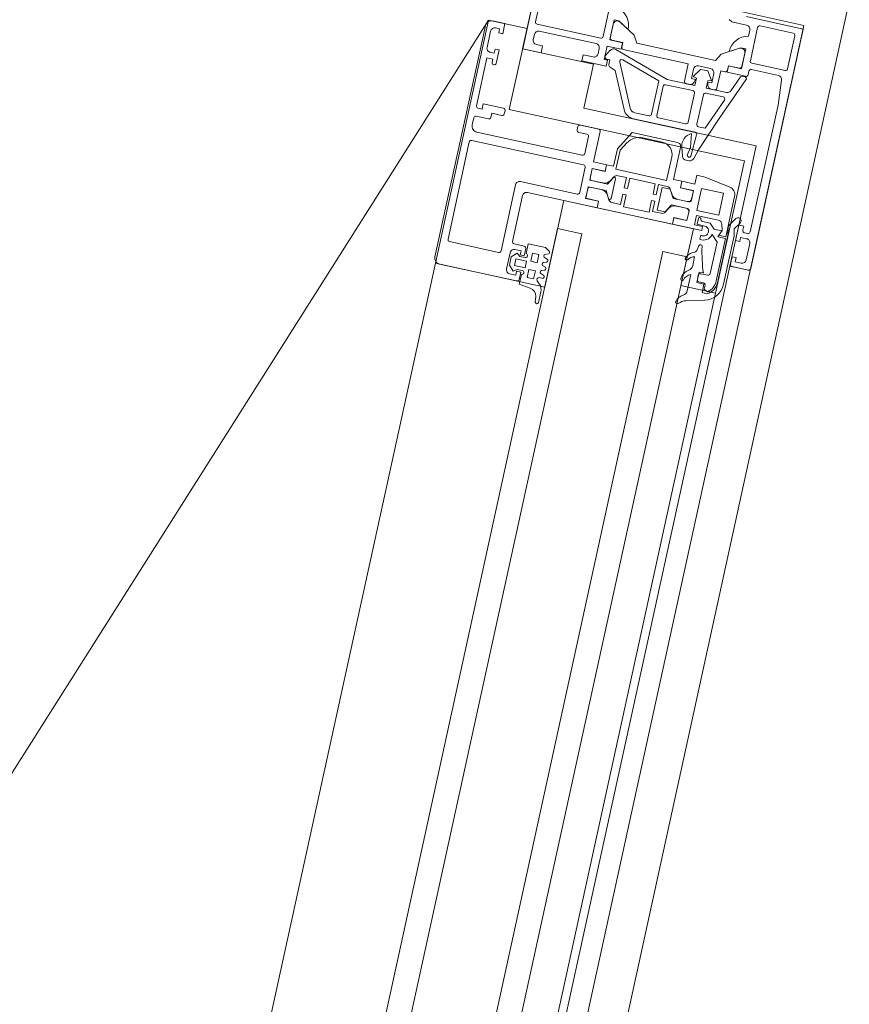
# Model space of a CAD drawing. Header units: metres. Extents: x 233012 to 233264, y 553571 to 554014.
# Tile 237 of 256: x 233205.816 to 233206.016, y 553843.55 to 553843.787. Entities that reach past the tile are written whole.
import ezdxf

# ---------------------------------------------------------------- set-up
doc = ezdxf.new("R2010")
doc.units = ezdxf.units.M
for name, color, linetype, lineweight in [('A-NL$1A_detailuitwerking', 252, 'Continuous', 5), ('A-NL30_stijlen_dorpels-pui', 252, 'Continuous', 5), ('A-NL30_wandopeningen', 252, 'Continuous', 5)]:
    doc.layers.add(name, color=color, linetype=linetype, lineweight=lineweight)

# ---------------------------------------------------------------- blocks, each defined once
blk = doc.blocks.new('NLRS_31_WI_CWP_aluminium raam_gen_mie - AWS 65 BS kiep-2839039-01_Situatie')
at = {"layer": 'A-NL$1A_detailuitwerking'}
for p, q in [((0.2505, 0.05945), (0.1935, 0.05945)), ((0.192, 0.05795), (0.192, 0.03895)), ((0.1983, 0.05725), (0.2223, 0.05725)), ((0.2265, 0.05745), (0.2282, 0.05745)), ((0.2312, 0.05745), (0.243, 0.05745)), ((0.243, 0.05745), (0.243, 0.05595)), ((0.2455, 0.05795), (0.2495, 0.05795)), ((0.252, 0.05495), (0.252, 0.05795)), ((0.1978, 0.04465), (0.1978, 0.05675)), ((0.2228, 0.05675), (0.2228, 0.02915)), ((0.225, 0.02995), (0.225, 0.05595)), ((0.2287, 0.05695), (0.2287, 0.05395)), ((0.2307, 0.05595), (0.2307, 0.05695)), ((0.232, 0.05595), (0.2307, 0.05595)), ((0.232, 0.05095), (0.232, 0.05595)), ((0.243, 0.05595), (0.2422, 0.05595)), ((0.2422, 0.05495), (0.2455, 0.05495)), ((0.2445, 0.05595), (0.2445, 0.05695)), ((0.2455, 0.05595), (0.2445, 0.05595)), ((0.2455, 0.05495), (0.2455, 0.05595)), ((0.2505, 0.05595), (0.2495, 0.05595)), ((0.2495, 0.05595), (0.2495, 0.05495)), ((0.2495, 0.05495), (0.252, 0.05495)), ((0.2505, 0.05695), (0.2505, 0.05595)), ((0.2292, 0.05345), (0.2302, 0.05345)), ((0.2302, 0.05345), (0.2302, 0.05095)), ((0.2307, 0.05045), (0.2315, 0.05045)), ((0.2735, 0.04945), (0.247, 0.04945)), ((0.247, 0.04945), (0.247, 0.04495)), ((0.2497, 0.04748), (0.251, 0.04748)), ((0.254, 0.04785), (0.2695, 0.04785)), ((0.2487, 0.04495), (0.2487, 0.04648)), ((0.252, 0.04648), (0.252, 0.03245)), ((0.2535, 0.03165), (0.2535, 0.04735)), ((0.2146, 0.04415), (0.1983, 0.04415)), ((0.2156, 0.02915), (0.2156, 0.04315)), ((0.247, 0.04495), (0.2487, 0.04495)), ((0.1933, 0.03945), (0.1933, 0.04095)), ((0.19532, 0.04145), (0.19414, 0.04026)), ((0.1943, 0.04195), (0.1983, 0.04195)), ((0.19738, 0.04145), (0.19532, 0.04145)), ((0.19856, 0.04026), (0.19738, 0.04145)), ((0.1993, 0.04095), (0.1993, 0.03945)), ((0.2006, 0.03895), (0.2006, 0.04145)), ((0.2011, 0.04195), (0.2124, 0.04195)), ((0.2134, 0.04095), (0.2134, 0.02375)), ((0.19141, 0.03815), (0.191, 0.03535)), ((0.19375, 0.03815), (0.19141, 0.03815)), ((0.1925, 0.03845), (0.1943, 0.03845)), ((0.1943, 0.03945), (0.1933, 0.03945)), ((0.19414, 0.04026), (0.19475, 0.03945)), ((0.1943, 0.03845), (0.1943, 0.03945)), ((0.19475, 0.03945), (0.19475, 0.03815)), ((0.19555, 0.04025), (0.19715, 0.04025)), ((0.19555, 0.03765), (0.19555, 0.04025)), ((0.19715, 0.04025), (0.19715, 0.03765)), ((0.19795, 0.03945), (0.19856, 0.04026)), ((0.19795, 0.03815), (0.19795, 0.03945)), ((0.1993, 0.03945), (0.1983, 0.03945)), ((0.1983, 0.03945), (0.1983, 0.03845)), ((0.1983, 0.03845), (0.2001, 0.03845)), ((0.20135, 0.03815), (0.19895, 0.03815)), ((0.20135, 0.03385), (0.20135, 0.03815)), ((0.19335, 0.03665), (0.19535, 0.03665)), ((0.19335, 0.03505), (0.19335, 0.03665)), ((0.19535, 0.03665), (0.19535, 0.03505)), ((0.19715, 0.03765), (0.19555, 0.03765)), ((0.19736, 0.03665), (0.19936, 0.03665)), ((0.19736, 0.03505), (0.19736, 0.03665)), ((0.19936, 0.03665), (0.19936, 0.03505)), ((0.18933, 0.03366), (0.18796, 0.03345)), ((0.1925, 0.03346), (0.19308, 0.03409)), ((0.19535, 0.03505), (0.19335, 0.03505)), ((0.19395, 0.03375), (0.19395, 0.03293)), ((0.1947, 0.03285), (0.195, 0.03365)), ((0.1957, 0.03365), (0.196, 0.03285)), ((0.1967, 0.03285), (0.197, 0.03365)), ((0.19936, 0.03505), (0.19736, 0.03505)), ((0.1977, 0.03365), (0.198, 0.03285)), ((0.1987, 0.03285), (0.199, 0.03365)), ((0.1997, 0.03365), (0.2, 0.03285)), ((0.2007, 0.03285), (0.20135, 0.03385)), ((0.2487, 0.03495), (0.2472, 0.03495)), ((0.2472, 0.03495), (0.2472, 0.02895)), ((0.2487, 0.03245), (0.2487, 0.03495)), ((0.18803, 0.03265), (0.19066, 0.03265)), ((0.2302, 0.03195), (0.2302, 0.02995)), ((0.2315, 0.03245), (0.2307, 0.03245)), ((0.232, 0.02745), (0.232, 0.03195)), ((0.251, 0.03145), (0.2497, 0.03145)), ((0.2695, 0.03115), (0.254, 0.03115)), ((0.2223, 0.02865), (0.2161, 0.02865)), ((0.2297, 0.02945), (0.2255, 0.02945)), ((0.2472, 0.02895), (0.2487, 0.02895)), ((0.2487, 0.02895), (0.2487, 0.02975)), ((0.2487, 0.02975), (0.252, 0.02975)), ((0.2489, 0.0292), (0.2489, 0.0284)), ((0.25115, 0.02877), (0.24965, 0.02963)), ((0.252, 0.02975), (0.252, 0.02627)), ((0.25358, 0.02627), (0.25358, 0.02945)), ((0.25358, 0.02945), (0.2585, 0.02945)), ((0.25361, 0.02894), (0.25361, 0.02624)), ((0.25742, 0.02944), (0.25411, 0.02944)), ((0.2585, 0.02945), (0.2585, 0.02825)), ((0.215, 0.02375), (0.215, 0.02695)), ((0.215, 0.02695), (0.2174, 0.02695)), ((0.21788, 0.02694), (0.21502, 0.02694)), ((0.21502, 0.02694), (0.21502, 0.02374)), ((0.21788, 0.02371), (0.21788, 0.02694)), ((0.2179, 0.02645), (0.2179, 0.02255)), ((0.2195, 0.02255), (0.2195, 0.02645)), ((0.22238, 0.02694), (0.21952, 0.02694)), ((0.21952, 0.02694), (0.21952, 0.02371)), ((0.22, 0.02695), (0.2224, 0.02695)), ((0.22238, 0.02374), (0.22238, 0.02694)), ((0.2224, 0.02695), (0.2224, 0.02375)), ((0.224, 0.02375), (0.224, 0.02695)), ((0.224, 0.02695), (0.2315, 0.02695)), ((0.24662, 0.02654), (0.23793, 0.02249)), ((0.2472, 0.0279), (0.24662, 0.02654)), ((0.2472, 0.01387), (0.25164, 0.02752)), ((0.2489, 0.0284), (0.2477, 0.0284)), ((0.252, 0.02627), (0.25358, 0.02627)), ((0.25361, 0.02624), (0.2525, 0.02624)), ((0.25598, 0.02392), (0.2583, 0.02794)), ((0.2585, 0.02825), (0.25699, 0.02564)), ((0.2134, 0.02375), (0.215, 0.02375)), ((0.2134, 0.02374), (0.2134, 0.00516)), ((0.21502, 0.02374), (0.2134, 0.02374)), ((0.224, 0.02374), (0.22238, 0.02374)), ((0.2224, 0.02375), (0.224, 0.02375)), ((0.224, 0.022), (0.224, 0.02374)), ((0.23857, 0.02113), (0.24887, 0.02593)), ((0.24955, 0.02533), (0.24645, 0.01576)), ((0.252, 0.02574), (0.252, 0.0097)), ((0.2542, 0.02292), (0.25598, 0.02392)), ((0.21589, 0.02141), (0.21688, 0.02198)), ((0.2179, 0.02255), (0.2161, 0.02151)), ((0.2213, 0.02151), (0.2195, 0.02255)), ((0.22052, 0.02198), (0.22151, 0.02141)), ((0.2283, 0.022), (0.224, 0.022)), ((0.2329, 0.01934), (0.2283, 0.022)), ((0.2542, 0.00348), (0.2542, 0.02292)), ((0.21539, 0.0184), (0.21539, 0.02054)), ((0.21625, 0.02095), (0.22115, 0.02095)), ((0.22201, 0.02054), (0.22201, 0.0184)), ((0.22342, 0.0088), (0.22342, 0.0213)), ((0.22342, 0.0213), (0.22811, 0.0213)), ((0.22811, 0.0213), (0.2302, 0.02009)), ((0.2329, 0.0082), (0.2329, 0.01934)), ((0.2362, 0.01977), (0.2362, 0.00458)), ((0.2377, 0.01626), (0.2377, 0.01977)), ((0.215, 0.0113), (0.215, 0.0176)), ((0.215, 0.0176), (0.21789, 0.0176)), ((0.21789, 0.0184), (0.21539, 0.0184)), ((0.21789, 0.0176), (0.21789, 0.0184)), ((0.22201, 0.0184), (0.21951, 0.0184)), ((0.21951, 0.0184), (0.21951, 0.0176)), ((0.21951, 0.0176), (0.22201, 0.0176)), ((0.22201, 0.0176), (0.22201, 0.0113)), ((0.2322, 0.01663), (0.2322, 0.0118)), ((0.24645, 0.01576), (0.2382, 0.01576)), ((0.2382, 0.01446), (0.2454, 0.01446)), ((0.2377, 0.00726), (0.2377, 0.01396)), ((0.2459, 0.01396), (0.2459, 0.00726)), ((0.2472, 0.00706), (0.2472, 0.01387)), ((0.2179, 0.0113), (0.215, 0.0113)), ((0.21539, 0.00836), (0.21539, 0.0105)), ((0.21539, 0.0105), (0.2179, 0.0105)), ((0.2179, 0.0105), (0.2179, 0.0113)), ((0.22201, 0.0113), (0.2195, 0.0113)), ((0.2195, 0.0113), (0.2195, 0.0105)), ((0.2195, 0.0105), (0.22201, 0.0105)), ((0.22201, 0.0105), (0.22201, 0.00836)), ((0.252, 0.0097), (0.2477, 0.0097)), ((0.21688, 0.00692), (0.21589, 0.00749)), ((0.2215, 0.00945), (0.2159, 0.00945)), ((0.2159, 0.00945), (0.2159, 0.0075)), ((0.2159, 0.0075), (0.2179, 0.00635)), ((0.2195, 0.00635), (0.2215, 0.00749)), ((0.22151, 0.00749), (0.22052, 0.00692)), ((0.2215, 0.00749), (0.2215, 0.00945)), ((0.2292, 0.0088), (0.22342, 0.0088)), ((0.224, 0.00516), (0.224, 0.0072)), ((0.224, 0.0072), (0.2319, 0.0072)), ((0.2472, 0.0092), (0.2472, 0.00837)), ((0.24794, 0.0074), (0.2487, 0.0072)), ((0.2487, 0.0072), (0.2487, 0.0082)), ((0.2487, 0.0082), (0.251, 0.0082)), ((0.24923, 0.00794), (0.249, 0.00706)), ((0.2513, 0.00655), (0.24923, 0.00794)), ((0.252, 0.0072), (0.252, 0.0042)), ((0.2134, 0.00516), (0.21502, 0.00516)), ((0.215, 0.00515), (0.2134, 0.00515)), ((0.2134, 0.00515), (0.2134, -0.00205)), ((0.215, 0.00195), (0.215, 0.00515)), ((0.21502, 0.00516), (0.21502, 0.00196)), ((0.21788, 0.00276), (0.21788, 0.00519)), ((0.2179, 0.00635), (0.2179, 0.00245)), ((0.2195, 0.00245), (0.2195, 0.00635)), ((0.21952, 0.00519), (0.21952, 0.00276)), ((0.22237, 0.00196), (0.22237, 0.00516)), ((0.22237, 0.00516), (0.224, 0.00516)), ((0.224, 0.00515), (0.2224, 0.00515)), ((0.2224, 0.00515), (0.2224, 0.00195)), ((0.224, 0.00195), (0.224, 0.00515)), ((0.2292, 0.00559), (0.2292, 0.00454)), ((0.23208, 0.00691), (0.22983, 0.00628)), ((0.23039, 0.00522), (0.23242, 0.00489)), ((0.23242, 0.00489), (0.23571, 0.00536)), ((0.2454, 0.00676), (0.2382, 0.00676)), ((0.249, 0.00706), (0.2472, 0.00706)), ((0.24923, 0.00339), (0.2513, 0.00477)), ((0.2513, 0.00477), (0.2513, 0.00655)), ((0.23, 0.00354), (0.23225, 0.0029)), ((0.23567, 0.00408), (0.23034, 0.00438)), ((0.23225, 0.0029), (0.2407, -0.00042)), ((0.2377, 0.00243), (0.2377, 0.00406)), ((0.24531, -0.00068), (0.2377, 0.00243)), ((0.2382, 0.00456), (0.2455, 0.00456)), ((0.246, 0.00406), (0.246, -0.00021)), ((0.2472, -0.00077), (0.2472, 0.00426)), ((0.2472, 0.00426), (0.249, 0.00426)), ((0.2472, 0.00303), (0.2472, 0.0022)), ((0.2487, 0.0042), (0.24794, 0.004)), ((0.2487, 0.0032), (0.2487, 0.0042)), ((0.251, 0.0032), (0.2487, 0.0032)), ((0.249, 0.00426), (0.24923, 0.00339)), ((0.25598, 0.00248), (0.2542, 0.00348)), ((0.2583, -0.00154), (0.25598, 0.00248)), ((0.2174, 0.00195), (0.215, 0.00195)), ((0.21502, 0.00196), (0.21708, 0.00196)), ((0.2179, -0.00525), (0.2179, 0.00015)), ((0.2179, 0.00015), (0.2233, 0.00015)), ((0.2224, 0.00195), (0.22, 0.00195)), ((0.22032, 0.00196), (0.22237, 0.00196)), ((0.2233, 0.00015), (0.2233, -0.00525)), ((0.2262, 0.00195), (0.224, 0.00195)), ((0.2262, -0.00011), (0.2262, 0.00195)), ((0.2477, 0.0017), (0.252, 0.0017)), ((0.252, 0.0017), (0.252, 0.00066)), ((0.25358, 0.00013), (0.252, 0.00013)), ((0.252, 0.00013), (0.252, -0.00445)), ((0.2525, 0.00016), (0.25361, 0.00016)), ((0.25358, -0.00305), (0.25358, 0.00013)), ((0.25361, 0.00016), (0.25361, -0.00254)), ((0.25699, 0.00076), (0.2585, -0.00185)), ((0.26453, 0.00237), (0.2641, 0.00162)), ((0.2641, 0.00162), (0.2641, -0.00205)), ((0.19606, -0.00195), (0.19711, -0.00629)), ((0.20246, -0.00174), (0.19849, -0.00174)), ((0.20687, -0.00174), (0.20468, -0.00174)), ((0.20969, -0.00215), (0.20865, -0.00198)), ((0.21229, -0.00208), (0.21125, -0.00208)), ((0.2134, -0.00205), (0.2144, -0.00205)), ((0.2144, -0.00205), (0.2144, -0.00005)), ((0.2144, -0.00005), (0.2167, -0.00005)), ((0.2147, -0.00065), (0.2146, -0.00252)), ((0.2161, -0.00065), (0.2147, -0.00065)), ((0.2156, -0.00369), (0.2156, -0.00175)), ((0.2167, -0.00005), (0.2167, -0.00547)), ((0.22509, -0.0064), (0.2262, -0.00011)), ((0.2407, -0.00042), (0.25121, -0.0047)), ((0.25159, -0.00324), (0.24782, -0.0017)), ((0.2585, -0.00185), (0.2585, -0.00305)), ((0.2661, -0.01555), (0.2661, -0.00155)), ((0.2009, -0.00535), (0.2009, -0.00355)), ((0.2009, -0.00355), (0.2035, -0.00355)), ((0.2012, -0.00405), (0.2012, -0.00515)), ((0.2027, -0.00355), (0.2017, -0.00355)), ((0.2032, -0.00575), (0.2032, -0.00405)), ((0.2035, -0.00355), (0.2035, -0.00464)), ((0.21299, -0.00468), (0.21148, -0.00625)), ((0.2144, -0.00494), (0.2156, -0.00369)), ((0.2519, -0.00424), (0.25159, -0.00324)), ((0.2585, -0.00305), (0.25358, -0.00305)), ((0.25412, -0.00304), (0.25744, -0.00304)), ((0.2631, -0.00305), (0.26163, -0.00305)), ((0.1988, -0.00652), (0.1988, -0.00535)), ((0.1988, -0.00535), (0.2009, -0.00535)), ((0.1997, -0.00565), (0.1993, -0.00658)), ((0.2007, -0.00565), (0.1997, -0.00565)), ((0.21148, -0.00625), (0.2037, -0.00625)), ((0.2128, -0.00805), (0.2128, -0.0062)), ((0.2128, -0.0062), (0.2144, -0.00678)), ((0.2145, -0.00682), (0.2132, -0.00635)), ((0.2132, -0.00635), (0.2132, -0.00805)), ((0.2144, -0.00678), (0.2144, -0.00494)), ((0.21596, -0.00643), (0.2145, -0.00682)), ((0.2233, -0.00525), (0.2179, -0.00525)), ((0.2525, -0.00495), (0.2534, -0.00495)), ((0.2539, -0.00545), (0.2539, -0.01212)), ((0.2554, -0.01345), (0.2554, -0.00525)), ((0.2559, -0.00475), (0.2641, -0.00475)), ((0.2646, -0.00525), (0.2646, -0.01345)), ((0.2137, -0.00845), (0.20194, -0.00845)), ((0.20228, -0.00805), (0.2128, -0.00805)), ((0.2132, -0.00805), (0.22312, -0.00805)), ((0.21538, -0.00812), (0.2137, -0.00845)), ((0.21799, -0.0095), (0.21613, -0.00826)), ((0.20193, -0.00995), (0.21385, -0.00995)), ((0.2065, -0.01105), (0.2065, -0.01505)), ((0.2088, -0.01055), (0.207, -0.01055)), ((0.2078, -0.01305), (0.2078, -0.01155)), ((0.2078, -0.01155), (0.2088, -0.01155)), ((0.2088, -0.01155), (0.2088, -0.01055)), ((0.2166, -0.01055), (0.2128, -0.01055)), ((0.2128, -0.01055), (0.2128, -0.01155)), ((0.2128, -0.01155), (0.2138, -0.01155)), ((0.2138, -0.01155), (0.2138, -0.01305)), ((0.21385, -0.00995), (0.21547, -0.00963)), ((0.21547, -0.00963), (0.21711, -0.01071)), ((0.2156, -0.01175), (0.2166, -0.01175)), ((0.2166, -0.01175), (0.2166, -0.01055)), ((0.2128, -0.01405), (0.2088, -0.01405)), ((0.2151, -0.01305), (0.2151, -0.01225)), ((0.2469, -0.01355), (0.2156, -0.01355)), ((0.25294, -0.01312), (0.2469, -0.01355)), ((0.2641, -0.01395), (0.2559, -0.01395)), ((0.207, -0.01555), (0.2661, -0.01555))]:
    blk.add_line(p, q, dxfattribs=at)
blk.add_arc((0.2088, -0.01305), 0.001, 180, 270, dxfattribs=at)
for centre, major_axis, start_param, end_param in [((0.1935, 0.05795), (0.0015, 0), 1.570796, 3.141593), ((0.2505, 0.05795), (0.00095, 0.00116), 5.399088, 6.969885), ((0.1983, 0.05675), (0.000191, 0.000462), 0.392699, 1.963495), ((0.2223, 0.05675), (-0.000414, 0.00028), 3.736738, 5.307534), ((0.2265, 0.05595), (0.00064, 0.00136), 0.438029, 2.008826), ((0.2282, 0.05695), (0.000411, 0.000285), 5.677172, 7.247969), ((0.2312, 0.05695), (-0.000435, 0.000246), 5.227577, 6.798374), ((0.2455, 0.05695), (0.000973, 0.00023), 1.338972, 2.909769), ((0.2495, 0.05695), (0.000924, 0.000383), 5.890486, 7.461283), ((0.2422, 0.05545), (-0.000474, 0.000158), 5.03414, 8.175732), ((0.2292, 0.05395), (-0.000035, 0.000499), 1.499848, 3.070644), ((0.2307, 0.05095), (0.0005, 0.000019), 3.103207, 4.674003), ((0.2315, 0.05095), (0.000069, 0.000495), 3.280742, 4.851539), ((0.2497, 0.04648), (-0.000251, 0.000968), 6.029636, 7.600432), ((0.251, 0.04648), (-0.001, 0), 3.141593, 4.712389), ((0.254, 0.04735), (-0.000479, 0.000145), 5.00639, 6.577187), ((0.1983, 0.04465), (0.000447, 0.000224), 2.677945, 4.248742), ((0.2146, 0.04315), (0.000517, 0.000856), 5.255548, 6.826345), ((0.1943, 0.04095), (-0.00099, 0.000139), 4.851539, 6.422335), ((0.1983, 0.04095), (0.000788, 0.000615), 5.620277, 7.191073), ((0.2011, 0.04145), (0.000441, 0.000236), 1.079399, 2.650196), ((0.2124, 0.04095), (-0.000646, 0.000763), 4.009565, 5.580362), ((0.1925, 0.03895), (-0.00049, 0.000102), 0.205064, 1.77586), ((0.19425, 0.03815), (0.000292, 0.000406), 2.19631, 5.336912), ((0.19845, 0.03815), (0, 0.0005), 1.571287, 4.711898), ((0.2001, 0.03895), (0.000441, 0.000236), 4.220992, 5.791788), ((0.18803, 0.03305), (0.000399, 0.000031), 1.64851, 4.634675), ((0.18902, 0.03564), (-0.00075, 0.00186), 2.914159, 4.185497), ((0.19066, 0.03515), (-0.00154, 0.00197), 2.478683, 3.304662), ((0.19345, 0.03375), (-0.000467, 0.000179), 3.508442, 5.916336), ((0.19535, 0.03345), (0.000341, 0.00021), 6.254255, 8.347321), ((0.19735, 0.03345), (0.000361, 0.000173), 0.076772, 2.169838), ((0.19935, 0.03345), (0.0004, 0.000009), 0.501164, 2.594264), ((0.19434, 0.03306), (-0.00041, 0.000054), 0.458284, 2.72951), ((0.19635, 0.03305), (0.000396, 0.00006), 3.517704, 5.610649), ((0.19835, 0.03305), (0.000124, 0.000381), 2.409794, 4.502739), ((0.20035, 0.03305), (0.000344, 0.000205), 3.128465, 5.22146), ((0.2307, 0.03195), (-0.000496, 0.000061), 4.834878, 6.405675), ((0.2315, 0.03195), (0.000323, 0.000382), 5.415213, 6.986009), ((0.2497, 0.03245), (-0.000424, 0.000906), 1.132767, 2.703564), ((0.251, 0.03245), (-0.000973, 0.00023), 1.80262, 3.373416), ((0.254, 0.03165), (-0.000328, 0.000378), 0.856347, 2.427143), ((0.2161, 0.02915), (-0.000209, 0.000454), 1.139711, 2.710508), ((0.2223, 0.02915), (-0.000217, 0.000451), 2.693565, 4.264361), ((0.2255, 0.02995), (0.000191, 0.000462), 1.963495, 3.534292), ((0.2297, 0.02995), (-0.000191, 0.000462), 2.748894, 4.31969), ((0.2494, 0.0292), (-0.000003, 0.0005), 5.754532, 7.848927), ((0.2507, 0.02787), (0.000333, 0.000943), 4.694417, 6.160906), ((0.25411, 0.02894), (0.000069, 0.000495), 0.13915, 1.710128), ((0.25687, 0.03054), (-0.00309, 0.0038), 2.484449, 3.713523), ((0.25744, 0.02844), (0.00019, 0.000982), 4.379663, 6.491035), ((0.2174, 0.02645), (0.000488, 0.000107), 6.066981, 7.637778), ((0.22, 0.02645), (-0.000311, 0.000391), 5.611187, 7.181983), ((0.2315, 0.02745), (0.000061, 0.000496), 3.264082, 4.834878), ((0.2477, 0.0279), (-0.000275, 0.000417), 5.700233, 7.271029), ((0.2525, 0.02574), (0.000176, 0.000468), 0.359436, 1.93019), ((0.24908, 0.02548), (0.000429, 0.000257), 5.429131, 7.750376), ((0.21639, 0.02054), (-0.000997, 0.000081), 5.317381, 6.366944), ((0.21625, 0.02125), (-0.00026, 0.00015), 5.759585, 8.377578), ((0.21588, 0.02371), (0.00181, 0.00084), 4.799805, 5.846999), ((0.22152, 0.02371), (0.00191, 0.00058), 2.847591, 3.894786), ((0.22115, 0.02125), (0.000296, 0.000048), 4.551514, 7.169508), ((0.22101, 0.02054), (-0.000941, 0.000338), 3.483599, 4.533162), ((0.2392, 0.01977), (-0.00259, 0.00151), 5.677587, 6.812011), ((0.2282, 0.01663), (0.00277, 0.00289), 5.47624, 6.523401), ((0.2392, 0.01977), (-0.00123, 0.00086), 5.759692, 6.894198), ((0.2382, 0.01626), (0.000292, 0.000406), 2.195319, 3.766116), ((0.2382, 0.01396), (0.000422, 0.000268), 1.005319, 2.576116), ((0.2454, 0.01396), (-0.000423, 0.000267), 3.705804, 5.2766), ((0.2292, 0.0118), (-0.00192, 0.0023), 2.446121, 4.016917), ((0.2477, 0.0092), (-0.000492, 0.000089), 4.891774, 6.462543), ((0.21639, 0.00836), (-0.00066, 0.000751), 0.849804, 1.896998), ((0.22101, 0.00836), (0.000882, 0.000472), 4.744595, 5.791789), ((0.2319, 0.0082), (0.000894, 0.000447), 4.248741, 5.819538), ((0.23301, 0.00406), (0.00056, 0.00295), 5.348785, 6.786472), ((0.2382, 0.00726), (0.000499, 0.000028), 3.086264, 4.65706), ((0.2454, 0.00726), (-0.000431, 0.000254), 2.102645, 3.673441), ((0.2482, 0.00837), (-0.000822, 0.00057), 0.605999, 1.91548), ((0.251, 0.0072), (0.000535, 0.000845), 5.2766, 6.847396), ((0.21588, 0.00519), (0.00043, 0.00195), 4.930703, 5.977897), ((0.22152, 0.00519), (0.00193, 0.00052), 1.832597, 2.879791), ((0.22999, 0.0055), (-0.000577, 0.000542), 5.671079, 6.932362), ((0.23046, 0.00479), (0.000058, 0.000422), 0.295831, 3.004367), ((0.21708, 0.00276), (-0.000676, 0.000427), 2.133985, 3.704781), ((0.2174, 0.00245), (-0.000162, 0.000473), 2.811073, 4.381868), ((0.22, 0.00245), (-0.000292, 0.000406), 0.946274, 2.51707), ((0.22032, 0.00276), (0.000513, 0.000614), 2.266268, 3.837064), ((0.23038, 0.00467), (-0.00022, 0.00117), 1.492209, 2.628326), ((0.2357, 0.00458), (-0.000226, 0.000446), 2.616419, 4.243365), ((0.2382, 0.00406), (0.000145, 0.000479), 0.294, 1.864798), ((0.2455, 0.00406), (0.000332, 0.000374), 5.439233, 7.010029), ((0.2482, 0.00303), (-0.000445, 0.000896), 6.083339, 7.392785), ((0.251, 0.0042), (0.000835, 0.00055), 4.129437, 5.700233), ((0.19525, 0.00001), (0.000351, 0.000177), 0.590647, 3.57764), ((0.19474, -0.00238), (0.00224, 0.00171), 6.149157, 6.94975), ((0.20096, 0.00004), (0.000025, 0.000358), 6.015196, 8.994778), ((0.20079, -0.0027), (-0.00308, 0.00034), 3.816433, 4.729449), ((0.206, 0.00004), (0.00035, 0.00008), 1.008806, 3.988389), ((0.20485, -0.00269), (0.00068, 0.00325), 5.292483, 6.096376), ((0.2477, 0.0022), (0.0005, 0.000018), 3.105939, 4.676735), ((0.2525, 0.00066), (-0.000242, 0.000437), 1.064745, 2.635489), ((0.25688, -0.00411), (-0.00477, 0.00095), 3.556291, 4.884461), ((0.19315, -0.00265), (-0.00187, 0.00234), 4.274661, 4.939799), ((0.19849, -0.00024), (-0.00139, 0.00057), 0.910039, 1.963498), ((0.20035, -0.00246), (0.00101, 0.00199), 5.506571, 6.550416), ((0.20468, -0.00024), (0.00106, 0.00106), 2.920477, 3.926991), ((0.20469, -0.00218), (-0.00126, 0.00183), 4.307558, 5.142649), ((0.20882, -0.00099), (0.000912, 0.00041), 3.219588, 4.122767), ((0.20963, -0.00255), (-0.00026, 0.000304), 2.613185, 5.408486), ((0.2134, -0.00252), (0.00043, 0.00216), 1.562979, 3.14919), ((0.2134, -0.00252), (0.00043, 0.00112), 1.556953, 5.078797), ((0.2161, -0.00175), (-0.000487, 0.000112), 4.938845, 6.51999), ((0.2161, -0.00095), (-0.000012, 0.0003), 3.101484, 6.243464), ((0.2455, -0.00021), (0.00008, 0.000494), 2.915131, 4.873264), ((0.2482, -0.00077), (0.000469, 0.000883), 2.058466, 3.241925), ((0.25744, -0.00204), (-0.000366, 0.000931), 2.767404, 4.861842), ((0.2631, -0.00205), (-0.000842, 0.000539), 2.139991, 3.710787), ((0.2017, -0.00405), (0.000435, 0.000246), 1.055639, 2.62643), ((0.2027, -0.00405), (-0.000471, 0.000167), 3.481331, 5.052127), ((0.2162, -0.03884), (0.02715, 0.02437), 1.018664, 1.195024), ((0.2514, -0.00424), (0.0005, 0.000003), 4.319459, 6.276432), ((0.2525, -0.00445), (0.000493, 0.000085), 2.970081, 4.540877), ((0.25411, -0.00254), (0.000295, 0.000404), 2.202168, 3.797035), ((0.20193, -0.00495), (-0.00491, 0.00093), 0.457166, 1.757132), ((0.20193, -0.00495), (-0.00077, 0.00341), 1.812223, 2.92145), ((0.2022, -0.00445), (-0.00331, 0.00142), 1.039587, 1.998691), ((0.2007, -0.00515), (-0.000088, 0.000492), 2.964274, 4.535064), ((0.2037, -0.00575), (-0.000496, 0.000061), 0.122521, 1.693316), ((0.2157, -0.00547), (-0.000859, 0.000513), 2.371023, 3.68002), ((0.22312, -0.00605), (0.00058, 0.00191), 3.435594, 4.831859), ((0.2534, -0.00545), (0.000497, 0.000055), 6.173851, 7.744647), ((0.2559, -0.00525), (-0.000354, 0.000354), 5.497787, 7.068584), ((0.2641, -0.00525), (-0.00049, 0.000101), 3.344039, 4.914835), ((0.21557, -0.0091), (0.000881, 0.000474), 0.493294, 1.274901), ((0.21755, -0.0101), (0.000615, 0.00043), 3.473684, 6.615277), ((0.207, -0.01105), (-0.000065, 0.000496), 6.152884, 7.72368), ((0.2156, -0.01225), (-0.000496, 0.000061), 4.834878, 6.405675), ((0.2128, -0.01305), (-0.000526, 0.000851), 2.588018, 4.158815), ((0.2156, -0.01305), (-0.000162, 0.000473), 1.240275, 2.811071), ((0.2529, -0.01212), (0.000841, 0.000541), 4.178772, 5.711101), ((0.2559, -0.01345), (-0.000041, 0.000498), 1.488222, 3.059019), ((0.2641, -0.01345), (-0.000041, 0.000498), 3.059019, 4.629814), ((0.207, -0.01505), (-0.000275, 0.000417), 0.987844, 2.55864)]:
    blk.add_ellipse(centre, major_axis=major_axis, ratio=1, start_param=start_param, end_param=end_param, dxfattribs=at)
at = {"layer": 'A-NL30_wandopeningen'}
for p, q in [((0.252, 0.059), (0, 0.15072)), ((0.192, 0.059), (-0.192, 0.059)), ((0.252, 0.059), (0.192, 0.059)), ((0.192, 0.059), (0.192, 0.032)), ((0.252, 0.0495), (0.252, 0.059)), ((0.232, -0.0085), (0.232, 0.0495)), ((0.232, 0.0495), (0.252, 0.0495)), ((0.247, 0.0495), (0.247, 0.032)), ((0.274, 0.0495), (0.247, 0.0495)), ((0.2065, 0.032), (-0.2064, 0.032)), ((0.192, 0.032), (0.2134, 0.032)), ((0.2065, 0.026), (0.2065, 0.032)), ((0.2134, 0.032), (0.2134, 0)), ((0.247, 0.032), (0.2362, 0.032)), ((0.2362, 0.032), (0.2362, -0.0105)), ((-0.2064, 0.026), (0.2065, 0.026)), ((0.2065, 0.006), (-0.2064, 0.006)), ((0.2065, 0), (0.2065, 0.006)), ((-0.2064, 0), (0.2065, 0)), ((0.1994, 0), (0.1994, -0.0085)), ((0.1994, 0), (0.1994, -0.0085)), ((0.2134, 0), (0.1994, 0)), ((0.2065, 0), (0.2134, 0)), ((0.267, -0.0155), (0.267, 0)), ((-0.1994, -0.0085), (0.1994, -0.0085)), ((0.1994, -0.0085), (0.232, -0.0085)), ((-0.2065, -0.0105), (0.2065, -0.0105)), ((0.2362, -0.0105), (0.2065, -0.0105)), ((0.2065, -0.0105), (0.2065, -0.0155)), ((-0.2065, -0.0155), (0.2065, -0.0155)), ((0.2065, -0.0155), (0.267, -0.0155))]:
    blk.add_line(p, q, dxfattribs=at)
blk = doc.blocks.new('Rectangular Mullion - NLRS_31_CWM_vliesgevelprofiel bxh 50x200_gen_mie-2811612-01_Situatie')
at = {"layer": 'A-NL30_stijlen_dorpels-pui'}
blk.add_line((233203.5898, 553832.70425), (233203.70738, 553833.24153), dxfattribs=at)

msp = doc.modelspace()

# ---------------------------------------------------------------- block references
at = {"layer": 'A-NL30_stijlen_dorpels-pui'}
msp.add_blockref('Rectangular Mullion - NLRS_31_CWM_vliesgevelprofiel bxh 50x200_gen_mie-2811612-01_Situatie', (2.3087, 10.55035), dxfattribs=at)
at = {"layer": 'A-NL30_wandopeningen', "rotation": 77.65672900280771}
msp.add_blockref('NLRS_31_WI_CWP_aluminium raam_gen_mie - AWS 65 BS kiep-2839039-01_Situatie', (233205.93287, 553843.52858), dxfattribs=at)

doc.saveas('drawing.dxf')
